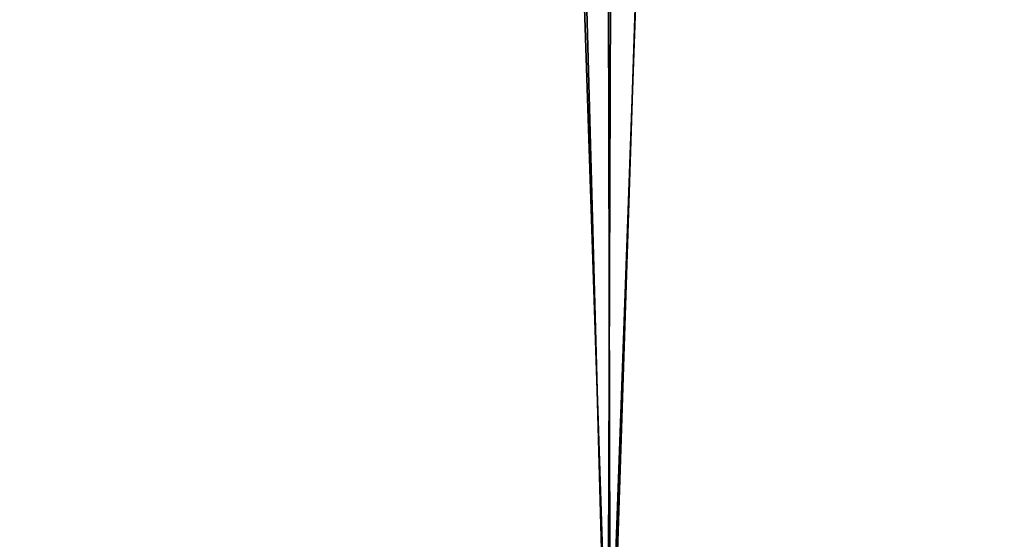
# Model space of a CAD drawing. Header units: millimetres. Extents: x -150 to 150, y 436 to 537.
# Tile 160 of 211: x -136.8007 to -136.6238, y 505.9322 to 506.0256. Entities that reach past the tile are written whole.
import ezdxf

# ---------------------------------------------------------------- set-up
doc = ezdxf.new("R2010")
doc.units = ezdxf.units.MM
doc.header["$LTSCALE"] = 52.148148
for name, color, linetype in [('28', 7, 'CONTINUOUS'), ('36', 7, 'CONTINUOUS'), ('41', 7, 'CONTINUOUS'), ('43', 7, 'CONTINUOUS')]:
    doc.layers.add(name, color=color, linetype=linetype)

msp = doc.modelspace()

# ---------------------------------------------------------------- linework, layer by layer
at = {"layer": '28', "linetype": 'CONTINUOUS'}
for points in [[(-137.18636, 505.88911, 110.82571), (-136.69459, 505.88911, 111.25691), (-137.13643, 519.23415, 110.87494), (-137.18636, 505.88911, 110.82571)], [(-137.13643, 519.23415, 110.87494), (-136.69459, 505.88911, 111.25691), (-136.72207, 518.93682, 111.23567), (-137.13643, 519.23415, 110.87494)], [(-136.72207, 518.93682, 111.23567), (-136.69459, 505.88911, 111.25691), (-136.28307, 518.67813, 111.5411), (-136.72207, 518.93682, 111.23567)], [(-136.69459, 505.88911, 111.25691), (-136.15085, 505.88911, 111.62017), (-136.28307, 518.67813, 111.5411), (-136.69459, 505.88911, 111.25691)]]:
    msp.add_3dface(points, dxfattribs=at)
at = {"layer": '36', "linetype": 'CONTINUOUS'}
for points in [[(-137.18691, 505.88911, -26.24536), (-137.05416, 519.17049, -26.37332), (-136.69503, 505.88911, -26.67678), (-137.18691, 505.88911, -26.24536)], [(-137.05416, 519.17049, -26.37332), (-136.6518, 518.89174, -26.70958), (-136.69503, 505.88911, -26.67678), (-137.05416, 519.17049, -26.37332)], [(-136.6518, 518.89174, -26.70958), (-136.23631, 518.65369, -26.9899), (-136.69503, 505.88911, -26.67678), (-136.6518, 518.89174, -26.70958)], [(-136.69503, 505.88911, -26.67678), (-136.23631, 518.65369, -26.9899), (-136.15101, 505.88911, -27.04028), (-136.69503, 505.88911, -26.67678)]]:
    msp.add_3dface(points, dxfattribs=at)
at = {"layer": '41', "linetype": 'CONTINUOUS'}
for points in [[(-150, 535.2991, -150), (150, 535.2991, -150), (-150, 435.8991, -150), (-150, 535.2991, -150)], [(150, 535.2991, -150), (150, 435.8991, -150), (-150, 435.8991, -150), (150, 535.2991, -150)]]:
    msp.add_3dface(points, dxfattribs=at)
at = {"layer": '43', "linetype": 'CONTINUOUS'}
for points in [[(150, 435.8991, 150), (150, 535.2991, 150), (-150, 535.2991, 150), (150, 435.8991, 150)], [(150, 435.8991, 150), (-150, 535.2991, 150), (-150, 435.8991, 150), (150, 435.8991, 150)]]:
    msp.add_3dface(points, dxfattribs=at)

doc.saveas('drawing.dxf')
